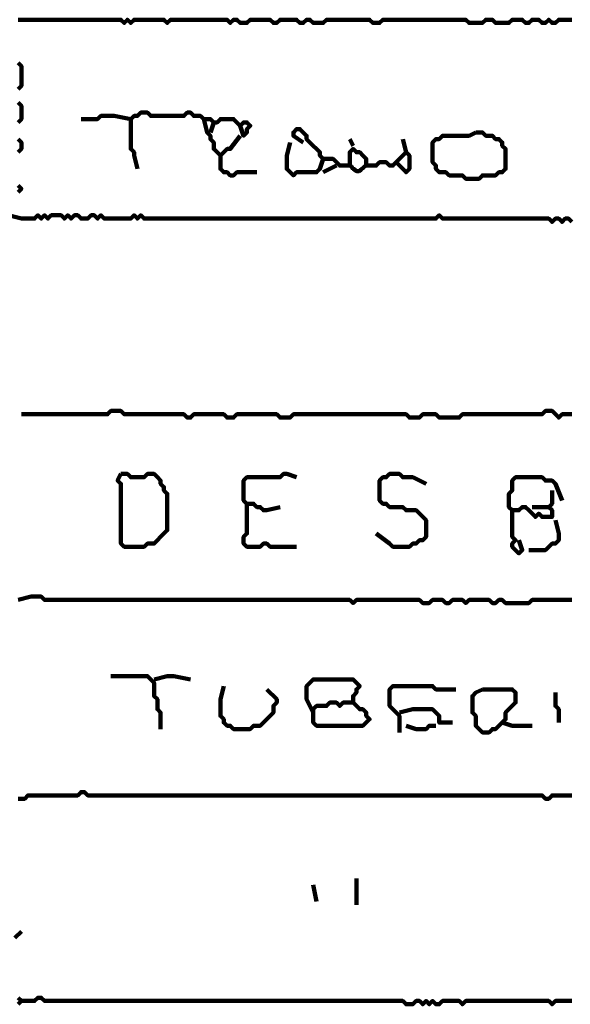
# Model space of a CAD drawing. Header units: metres. Extents: x 1959 to 4131, y 3282 to 4313.
# Tile 225 of 256: x 2405.91 to 2407.45, y 4297.76 to 4300.5. Entities that reach past the tile are written whole.
import ezdxf

# ---------------------------------------------------------------- set-up
doc = ezdxf.new("R2010")
doc.units = ezdxf.units.M
doc.layers.add('P', color=250, linetype='Continuous', lineweight=100)

msp = doc.modelspace()

# ---------------------------------------------------------------- linework, layer by layer
at = {"layer": 'P', "color": 0, "linetype": 'Continuous'}
for points in [[(2405.9091, 4300.4995), (2405.9183, 4300.4995), (2405.9276, 4300.4995), (2405.9368, 4300.4995), (2405.946, 4300.4995), (2405.9553, 4300.4995), (2405.9645, 4300.4995), (2405.9737, 4300.4995), (2405.983, 4300.4995), (2405.9922, 4300.4995), (2406.0014, 4300.4995), (2406.0107, 4300.4995), (2406.0199, 4300.4995), (2406.0291, 4300.4995), (2406.0383, 4300.4995), (2406.0476, 4300.4995), (2406.0568, 4300.4995), (2406.066, 4300.4995), (2406.0753, 4300.4995), (2406.0845, 4300.4995), (2406.0937, 4300.4995), (2406.103, 4300.4995), (2406.1122, 4300.4995), (2406.1214, 4300.4995), (2406.1307, 4300.4995), (2406.1399, 4300.4995), (2406.1491, 4300.4995), (2406.1583, 4300.4995), (2406.1676, 4300.4995), (2406.1768, 4300.4995), (2406.186, 4300.4995), (2406.1953, 4300.4995), (2406.2045, 4300.4903), (2406.2137, 4300.4995), (2406.223, 4300.4903), (2406.2322, 4300.4995), (2406.2414, 4300.4995), (2406.2507, 4300.4995), (2406.2599, 4300.4995), (2406.2691, 4300.4995), (2406.2783, 4300.4995), (2406.2876, 4300.4995), (2406.2968, 4300.4995), (2406.306, 4300.4995), (2406.3153, 4300.4995), (2406.3245, 4300.4903), (2406.3337, 4300.4995), (2406.343, 4300.4995), (2406.3522, 4300.4995), (2406.3614, 4300.4995), (2406.3707, 4300.4995), (2406.3799, 4300.4995), (2406.3891, 4300.4995), (2406.3983, 4300.4995), (2406.4076, 4300.4995), (2406.4168, 4300.4995), (2406.426, 4300.4995), (2406.4353, 4300.4995), (2406.4445, 4300.4995), (2406.4537, 4300.4995), (2406.463, 4300.4995), (2406.4722, 4300.4995), (2406.4814, 4300.4995), (2406.4907, 4300.4995), (2406.4999, 4300.4903), (2406.5091, 4300.4995), (2406.5183, 4300.4995), (2406.5276, 4300.4903), (2406.5368, 4300.4903), (2406.546, 4300.4903), (2406.5553, 4300.4995), (2406.5645, 4300.4995), (2406.5737, 4300.4995), (2406.583, 4300.4995), (2406.5922, 4300.4995), (2406.6014, 4300.4995), (2406.6107, 4300.4995), (2406.6199, 4300.4903), (2406.6291, 4300.4903), (2406.6383, 4300.4995), (2406.6476, 4300.4995), (2406.6568, 4300.4995), (2406.666, 4300.4995), (2406.6753, 4300.4995), (2406.6845, 4300.4995), (2406.6937, 4300.4903), (2406.703, 4300.4903), (2406.7122, 4300.4995), (2406.7214, 4300.4995), (2406.7307, 4300.4903), (2406.7399, 4300.4903), (2406.7491, 4300.4903), (2406.7583, 4300.4903), (2406.7676, 4300.4995), (2406.7768, 4300.4995), (2406.786, 4300.4995), (2406.7953, 4300.4995), (2406.8045, 4300.4995), (2406.8137, 4300.4995), (2406.823, 4300.4995), (2406.8322, 4300.4995), (2406.8414, 4300.4995), (2406.8507, 4300.4995), (2406.8599, 4300.4995), (2406.8691, 4300.4995), (2406.8783, 4300.4995), (2406.8876, 4300.4995), (2406.8968, 4300.4903), (2406.906, 4300.4903), (2406.9153, 4300.4903), (2406.9245, 4300.4995), (2406.9337, 4300.4995), (2406.943, 4300.4995), (2406.9522, 4300.4995), (2406.9614, 4300.4995), (2406.9707, 4300.4995), (2406.9799, 4300.4995), (2406.9891, 4300.4995), (2406.9983, 4300.4995), (2407.0076, 4300.4995), (2407.0168, 4300.4995), (2407.026, 4300.4995), (2407.0353, 4300.4995), (2407.0445, 4300.4995), (2407.0537, 4300.4995), (2407.063, 4300.4995), (2407.0722, 4300.4995), (2407.0814, 4300.4995), (2407.0907, 4300.4995), (2407.0999, 4300.4995), (2407.1091, 4300.4995), (2407.1183, 4300.4995), (2407.1276, 4300.4995), (2407.1368, 4300.4995), (2407.146, 4300.4995), (2407.1553, 4300.4995), (2407.1645, 4300.4903), (2407.1737, 4300.4903), (2407.183, 4300.4903), (2407.1922, 4300.4903), (2407.2014, 4300.4903), (2407.2107, 4300.4995), (2407.2199, 4300.4995), (2407.2291, 4300.4995), (2407.2383, 4300.4903), (2407.2476, 4300.4903), (2407.2568, 4300.4903), (2407.266, 4300.4903), (2407.2753, 4300.4903), (2407.2845, 4300.4995), (2407.2937, 4300.4995), (2407.303, 4300.4995), (2407.3122, 4300.4995), (2407.3214, 4300.4903), (2407.3307, 4300.4903), (2407.3399, 4300.4995), (2407.3491, 4300.4995), (2407.3583, 4300.4995), (2407.3676, 4300.4903), (2407.3768, 4300.4903), (2407.386, 4300.4995), (2407.3953, 4300.4903), (2407.4045, 4300.4903), (2407.4137, 4300.4995), (2407.423, 4300.4995), (2407.4322, 4300.4995), (2407.4414, 4300.4995), (2407.4507, 4300.4995)], [(2405.9091, 4300.3795), (2405.9183, 4300.3703), (2405.9183, 4300.361), (2405.9183, 4300.3518), (2405.9183, 4300.3426), (2405.9183, 4300.3334), (2405.9183, 4300.3241), (2405.9183, 4300.3149), (2405.9091, 4300.3057)], [(2405.9091, 4300.2687), (2405.9183, 4300.2595), (2405.9183, 4300.2503), (2405.9183, 4300.241), (2405.9183, 4300.2318), (2405.9183, 4300.2226), (2405.9091, 4300.2134)], [(2406.2414, 4300.0841), (2406.2322, 4300.121), (2406.2322, 4300.1303), (2406.223, 4300.1395), (2406.223, 4300.1487), (2406.223, 4300.158), (2406.223, 4300.1672), (2406.223, 4300.1764), (2406.223, 4300.1857), (2406.223, 4300.1949), (2406.223, 4300.2041), (2406.223, 4300.2134), (2406.223, 4300.2226), (2406.2322, 4300.2318), (2406.2414, 4300.2318), (2406.2507, 4300.241), (2406.2599, 4300.241), (2406.2691, 4300.241), (2406.2783, 4300.2318), (2406.2876, 4300.2318), (2406.2968, 4300.2318), (2406.306, 4300.2318), (2406.3153, 4300.2318), (2406.3245, 4300.2318), (2406.3337, 4300.2318), (2406.343, 4300.2318), (2406.3522, 4300.2318), (2406.3614, 4300.2318), (2406.3707, 4300.2318), (2406.3799, 4300.241), (2406.3891, 4300.241), (2406.3983, 4300.2318), (2406.4076, 4300.2318), (2406.4168, 4300.2318), (2406.426, 4300.2226), (2406.4353, 4300.2226), (2406.4445, 4300.2226), (2406.4537, 4300.2134), (2406.463, 4300.2134), (2406.4722, 4300.2226), (2406.4814, 4300.2226), (2406.4907, 4300.2226), (2406.4999, 4300.2226), (2406.5091, 4300.2226), (2406.5183, 4300.2134), (2406.5276, 4300.2041), (2406.5368, 4300.2134), (2406.546, 4300.2134), (2406.5553, 4300.2041), (2406.546, 4300.1949), (2406.546, 4300.1857), (2406.5368, 4300.1764), (2406.5276, 4300.2041)], [(2406.0845, 4300.2226), (2406.1214, 4300.2226), (2406.1307, 4300.2226), (2406.1399, 4300.2318), (2406.1491, 4300.2318), (2406.1583, 4300.2318), (2406.1676, 4300.2318), (2406.1768, 4300.2318), (2406.223, 4300.2226)], [(2406.426, 4300.2226), (2406.4353, 4300.1857), (2406.4445, 4300.1764), (2406.4445, 4300.1672), (2406.4537, 4300.158), (2406.4537, 4300.1487), (2406.4537, 4300.1395), (2406.463, 4300.1303), (2406.4722, 4300.121), (2406.4814, 4300.1303), (2406.4907, 4300.1395), (2406.4999, 4300.1395), (2406.5276, 4300.1764)], [(2406.4537, 4300.2134), (2406.4445, 4300.1857)], [(2406.703, 4300.158), (2406.6753, 4300.1764), (2406.6753, 4300.1857), (2406.6845, 4300.1949), (2406.6937, 4300.1949), (2406.703, 4300.1857), (2406.7122, 4300.1764), (2406.7122, 4300.1672), (2406.7214, 4300.158), (2406.7307, 4300.1487), (2406.7399, 4300.1395), (2406.7491, 4300.1303), (2406.7491, 4300.121), (2406.7583, 4300.1118), (2406.7676, 4300.1118), (2406.7768, 4300.1118), (2406.786, 4300.1118), (2406.7953, 4300.1026), (2406.8045, 4300.0934), (2406.8137, 4300.0934), (2406.823, 4300.0934), (2406.8322, 4300.0934), (2406.8322, 4300.1026), (2406.8322, 4300.1118), (2406.8322, 4300.121), (2406.8322, 4300.1303), (2406.8414, 4300.1395), (2406.8507, 4300.1303), (2406.8599, 4300.1303), (2406.8691, 4300.121), (2406.8783, 4300.1118), (2406.8783, 4300.1026), (2406.8783, 4300.0934), (2406.8876, 4300.0934), (2406.8968, 4300.0934), (2406.906, 4300.0934), (2406.9153, 4300.1026), (2406.9245, 4300.1026), (2406.9337, 4300.1026), (2406.943, 4300.0934), (2406.9522, 4300.0934), (2406.9614, 4300.1026), (2406.9707, 4300.1118), (2406.9799, 4300.121), (2406.9891, 4300.1303), (2406.9983, 4300.121), (2406.9983, 4300.1118), (2406.9983, 4300.1026), (2406.9983, 4300.0934), (2406.9983, 4300.0841), (2406.9891, 4300.0749), (2406.9799, 4300.0841), (2406.9614, 4300.1026)], [(2407.183, 4300.1857), (2407.1922, 4300.1857), (2407.2014, 4300.1857), (2407.2107, 4300.1764), (2407.2199, 4300.1764), (2407.2291, 4300.1764), (2407.2383, 4300.1672), (2407.2476, 4300.1672), (2407.2568, 4300.158), (2407.2568, 4300.1487), (2407.266, 4300.1395), (2407.266, 4300.1303), (2407.266, 4300.121), (2407.266, 4300.1118), (2407.266, 4300.1026), (2407.266, 4300.0934), (2407.266, 4300.0841), (2407.2568, 4300.0749), (2407.2476, 4300.0749), (2407.2383, 4300.0657), (2407.2291, 4300.0657), (2407.2199, 4300.0657), (2407.2107, 4300.0657), (2407.2014, 4300.0657), (2407.1922, 4300.0564), (2407.183, 4300.0564), (2407.1737, 4300.0564), (2407.1645, 4300.0564), (2407.1553, 4300.0564), (2407.146, 4300.0657), (2407.1368, 4300.0657), (2407.1276, 4300.0657), (2407.1183, 4300.0657), (2407.1091, 4300.0657), (2407.0999, 4300.0749), (2407.0907, 4300.0749), (2407.0814, 4300.0749), (2407.0722, 4300.0841), (2407.0722, 4300.0934), (2407.063, 4300.1026), (2407.063, 4300.1118), (2407.063, 4300.121), (2407.063, 4300.1303), (2407.063, 4300.1395), (2407.063, 4300.1487), (2407.063, 4300.158), (2407.0722, 4300.1672), (2407.0814, 4300.1672), (2407.0907, 4300.1764), (2407.0999, 4300.1764), (2407.1091, 4300.1764), (2407.1183, 4300.1764), (2407.1276, 4300.1764), (2407.1368, 4300.1764), (2407.146, 4300.1764), (2407.1553, 4300.1764), (2407.1645, 4300.1764), (2407.183, 4300.1857)], [(2405.9091, 4300.1672), (2405.9183, 4300.158), (2405.9183, 4300.1487), (2405.9183, 4300.1395), (2405.9091, 4300.1303)], [(2406.666, 4300.158), (2406.6568, 4300.121), (2406.6568, 4300.1118), (2406.6568, 4300.1026), (2406.6568, 4300.0934), (2406.6568, 4300.0841), (2406.666, 4300.0749), (2406.6753, 4300.0657), (2406.6845, 4300.0749), (2406.6937, 4300.0749), (2406.703, 4300.0749), (2406.7122, 4300.0749), (2406.7214, 4300.0749), (2406.7307, 4300.0749), (2406.7399, 4300.0749), (2406.7491, 4300.0841), (2406.7583, 4300.1118)], [(2406.8322, 4300.1672), (2406.8414, 4300.1487)], [(2406.9799, 4300.1672), (2406.9891, 4300.1303)], [(2406.4722, 4300.121), (2406.4722, 4300.0841), (2406.4814, 4300.0749), (2406.4907, 4300.0749), (2406.4999, 4300.0657), (2406.5091, 4300.0657), (2406.5183, 4300.0749), (2406.5276, 4300.0749), (2406.5737, 4300.0749)], [(2406.7953, 4300.0934), (2406.7583, 4300.0749)], [(2406.8322, 4300.0934), (2406.8368, 4300.0903), (2406.8399, 4300.0857), (2406.843, 4300.0841), (2406.846, 4300.081), (2406.8507, 4300.078), (2406.8553, 4300.078), (2406.8583, 4300.078), (2406.863, 4300.081), (2406.866, 4300.0841), (2406.8691, 4300.0857), (2406.8737, 4300.0903), (2406.8783, 4300.0934)], [(2405.9091, 4300.038), (2405.9183, 4300.0287), (2405.9091, 4300.0195)], [(2405.8814, 4299.9549), (2405.9183, 4299.9457)], [(2405.9183, 4299.9457), (2405.9553, 4299.9457), (2405.9645, 4299.9549), (2405.9737, 4299.9457), (2405.983, 4299.9549), (2405.9922, 4299.9457), (2406.0014, 4299.9549), (2406.0107, 4299.9549), (2406.0199, 4299.9549), (2406.0291, 4299.9549), (2406.0383, 4299.9457), (2406.0476, 4299.9549), (2406.0568, 4299.9457), (2406.066, 4299.9549), (2406.0753, 4299.9549), (2406.0845, 4299.9457), (2406.0937, 4299.9457), (2406.103, 4299.9457), (2406.1122, 4299.9549), (2406.1214, 4299.9549), (2406.1307, 4299.9457), (2406.1399, 4299.9549), (2406.1491, 4299.9457), (2406.1583, 4299.9457), (2406.1676, 4299.9457), (2406.1768, 4299.9457), (2406.186, 4299.9457), (2406.1953, 4299.9457), (2406.2045, 4299.9457), (2406.2137, 4299.9457), (2406.223, 4299.9457), (2406.2322, 4299.9549), (2406.2414, 4299.9457), (2406.2507, 4299.9549), (2406.2599, 4299.9457), (2406.2691, 4299.9457), (2406.2783, 4299.9457), (2406.2876, 4299.9457), (2406.2968, 4299.9457), (2406.306, 4299.9457), (2406.3153, 4299.9457), (2406.3245, 4299.9457), (2406.3337, 4299.9457), (2406.343, 4299.9457), (2406.3522, 4299.9457), (2406.3614, 4299.9457), (2406.3707, 4299.9457), (2406.3799, 4299.9457), (2406.3891, 4299.9457), (2406.3983, 4299.9457), (2406.4076, 4299.9457), (2406.4168, 4299.9457), (2406.426, 4299.9457), (2406.4353, 4299.9457), (2406.4445, 4299.9457), (2406.4537, 4299.9457), (2406.463, 4299.9457), (2406.4722, 4299.9457), (2406.4814, 4299.9457), (2406.4907, 4299.9457), (2406.4999, 4299.9457), (2406.5091, 4299.9457), (2406.5183, 4299.9457), (2406.5276, 4299.9457), (2406.5368, 4299.9457), (2406.546, 4299.9457), (2406.5553, 4299.9457), (2406.5645, 4299.9457), (2406.5737, 4299.9457), (2406.583, 4299.9457), (2406.5922, 4299.9457), (2406.6014, 4299.9457), (2406.6107, 4299.9457), (2406.6199, 4299.9457), (2406.6291, 4299.9457), (2406.6383, 4299.9457), (2406.6476, 4299.9457), (2406.6568, 4299.9457), (2406.666, 4299.9457), (2406.6753, 4299.9457), (2406.6845, 4299.9457), (2406.6937, 4299.9457), (2406.703, 4299.9457), (2406.7122, 4299.9457), (2406.7214, 4299.9457), (2406.7307, 4299.9457), (2406.7399, 4299.9457), (2406.7491, 4299.9457), (2406.7583, 4299.9457), (2406.7676, 4299.9457), (2406.7768, 4299.9457), (2406.786, 4299.9457), (2406.7953, 4299.9457), (2406.8045, 4299.9457), (2406.8137, 4299.9457), (2406.823, 4299.9457), (2406.8322, 4299.9457), (2406.8414, 4299.9457), (2406.8507, 4299.9457), (2406.8599, 4299.9457), (2406.8691, 4299.9457), (2406.8783, 4299.9457), (2406.8876, 4299.9457), (2406.8968, 4299.9457), (2406.906, 4299.9457), (2406.9153, 4299.9457), (2406.9245, 4299.9457), (2406.9337, 4299.9457), (2406.943, 4299.9457), (2406.9522, 4299.9457), (2406.9614, 4299.9457), (2406.9707, 4299.9457), (2406.9799, 4299.9457), (2406.9891, 4299.9457), (2406.9983, 4299.9457), (2407.0076, 4299.9457), (2407.0168, 4299.9457), (2407.026, 4299.9457), (2407.0353, 4299.9457), (2407.0445, 4299.9457), (2407.0537, 4299.9457), (2407.063, 4299.9457), (2407.0722, 4299.9457), (2407.0814, 4299.9549), (2407.0907, 4299.9457), (2407.0999, 4299.9457), (2407.1091, 4299.9457), (2407.1183, 4299.9457), (2407.1276, 4299.9457), (2407.1368, 4299.9457), (2407.146, 4299.9457), (2407.1553, 4299.9457), (2407.1645, 4299.9457), (2407.1737, 4299.9457), (2407.183, 4299.9457), (2407.1922, 4299.9457), (2407.2014, 4299.9457), (2407.2107, 4299.9457), (2407.2199, 4299.9457), (2407.2291, 4299.9457), (2407.2383, 4299.9457), (2407.2476, 4299.9457), (2407.2568, 4299.9457), (2407.266, 4299.9457), (2407.2753, 4299.9457), (2407.2845, 4299.9457), (2407.2937, 4299.9457), (2407.303, 4299.9457), (2407.3122, 4299.9457), (2407.3214, 4299.9457), (2407.3307, 4299.9457), (2407.3399, 4299.9457), (2407.3491, 4299.9457), (2407.3583, 4299.9457), (2407.3676, 4299.9457), (2407.3768, 4299.9457), (2407.386, 4299.9457), (2407.3953, 4299.9364), (2407.4045, 4299.9457), (2407.4137, 4299.9457), (2407.423, 4299.9364), (2407.4322, 4299.9457), (2407.4414, 4299.9457), (2407.4507, 4299.9364)], [(2405.9183, 4299.401), (2405.9553, 4299.401), (2405.9645, 4299.401), (2405.9737, 4299.401), (2405.983, 4299.401), (2405.9922, 4299.401), (2406.0014, 4299.401), (2406.0107, 4299.401), (2406.0199, 4299.401), (2406.0291, 4299.401), (2406.0383, 4299.401), (2406.0476, 4299.401), (2406.0568, 4299.401), (2406.066, 4299.401), (2406.0753, 4299.401), (2406.0845, 4299.401), (2406.0937, 4299.401), (2406.103, 4299.401), (2406.1122, 4299.401), (2406.1214, 4299.401), (2406.1307, 4299.401), (2406.1399, 4299.401), (2406.1491, 4299.401), (2406.1583, 4299.401), (2406.1676, 4299.4103), (2406.1768, 4299.4103), (2406.186, 4299.4103), (2406.1953, 4299.4103), (2406.2045, 4299.401), (2406.2137, 4299.401), (2406.223, 4299.401), (2406.2322, 4299.401), (2406.2414, 4299.401), (2406.2507, 4299.401), (2406.2599, 4299.401), (2406.2691, 4299.401), (2406.2783, 4299.401), (2406.2876, 4299.401), (2406.2968, 4299.401), (2406.306, 4299.401), (2406.3153, 4299.401), (2406.3245, 4299.401), (2406.3337, 4299.401), (2406.343, 4299.401), (2406.3522, 4299.401), (2406.3614, 4299.401), (2406.3707, 4299.401), (2406.3799, 4299.3918), (2406.3891, 4299.3918), (2406.3983, 4299.401), (2406.4076, 4299.401), (2406.4168, 4299.401), (2406.426, 4299.401), (2406.4353, 4299.401), (2406.4445, 4299.401), (2406.4537, 4299.401), (2406.463, 4299.401), (2406.4722, 4299.401), (2406.4814, 4299.401), (2406.4907, 4299.3918), (2406.4999, 4299.3918), (2406.5091, 4299.3918), (2406.5183, 4299.401), (2406.5276, 4299.401), (2406.5368, 4299.401), (2406.546, 4299.401), (2406.5553, 4299.401), (2406.5645, 4299.401), (2406.5737, 4299.401), (2406.583, 4299.401), (2406.5922, 4299.401), (2406.6014, 4299.401), (2406.6107, 4299.401), (2406.6199, 4299.401), (2406.6291, 4299.401), (2406.6383, 4299.3918), (2406.6476, 4299.3918), (2406.6568, 4299.3918), (2406.666, 4299.3918), (2406.6753, 4299.401), (2406.6845, 4299.401), (2406.6937, 4299.401), (2406.703, 4299.401), (2406.7122, 4299.401), (2406.7214, 4299.401), (2406.7307, 4299.401), (2406.7399, 4299.401), (2406.7491, 4299.401), (2406.7583, 4299.401), (2406.7676, 4299.401), (2406.7768, 4299.401), (2406.786, 4299.401), (2406.7953, 4299.401), (2406.8045, 4299.401), (2406.8137, 4299.401), (2406.823, 4299.401), (2406.8322, 4299.401), (2406.8414, 4299.401), (2406.8507, 4299.401), (2406.8599, 4299.401), (2406.8691, 4299.401), (2406.8783, 4299.401), (2406.8876, 4299.401), (2406.8968, 4299.401), (2406.906, 4299.401), (2406.9153, 4299.401), (2406.9245, 4299.401), (2406.9337, 4299.401), (2406.943, 4299.401), (2406.9522, 4299.401), (2406.9614, 4299.401), (2406.9707, 4299.401), (2406.9799, 4299.401), (2406.9891, 4299.401), (2406.9983, 4299.3918), (2407.0076, 4299.3918), (2407.0168, 4299.3918), (2407.026, 4299.3918), (2407.0353, 4299.401), (2407.0445, 4299.401), (2407.0537, 4299.401), (2407.063, 4299.401), (2407.0722, 4299.401), (2407.0814, 4299.3918), (2407.0907, 4299.3918), (2407.0999, 4299.3918), (2407.1091, 4299.3918), (2407.1183, 4299.3918), (2407.1276, 4299.3918), (2407.1368, 4299.3918), (2407.146, 4299.401), (2407.1553, 4299.401), (2407.1645, 4299.401), (2407.1737, 4299.401), (2407.183, 4299.401), (2407.1922, 4299.401), (2407.2014, 4299.401), (2407.2107, 4299.401), (2407.2199, 4299.401), (2407.2291, 4299.401), (2407.2383, 4299.401), (2407.2476, 4299.401), (2407.2568, 4299.401), (2407.266, 4299.401), (2407.2753, 4299.401), (2407.2845, 4299.401), (2407.2937, 4299.401), (2407.303, 4299.401), (2407.3122, 4299.401), (2407.3214, 4299.401), (2407.3307, 4299.401), (2407.3399, 4299.401), (2407.3491, 4299.401), (2407.3583, 4299.401), (2407.3676, 4299.401), (2407.3768, 4299.4103), (2407.386, 4299.4103), (2407.3953, 4299.4103), (2407.4045, 4299.401), (2407.4137, 4299.3918), (2407.423, 4299.401), (2407.4322, 4299.401), (2407.4414, 4299.401), (2407.4507, 4299.401)], [(2406.1953, 4299.2349), (2406.2045, 4299.2349), (2406.2137, 4299.2349), (2406.223, 4299.2257), (2406.2322, 4299.2257), (2406.2414, 4299.2257), (2406.2507, 4299.2257), (2406.2599, 4299.2257), (2406.2691, 4299.2349), (2406.2783, 4299.2349), (2406.2876, 4299.2349), (2406.2968, 4299.2257), (2406.306, 4299.2164), (2406.306, 4299.2072), (2406.3153, 4299.198), (2406.3153, 4299.1887), (2406.3245, 4299.1795), (2406.3245, 4299.1703), (2406.3245, 4299.161), (2406.3245, 4299.1518), (2406.3245, 4299.1426), (2406.3245, 4299.1334), (2406.3245, 4299.1241), (2406.3245, 4299.1149), (2406.3245, 4299.1057), (2406.3245, 4299.0964), (2406.3245, 4299.0872), (2406.3245, 4299.078), (2406.3153, 4299.0687), (2406.306, 4299.0595), (2406.2968, 4299.0503), (2406.2876, 4299.041), (2406.2783, 4299.041), (2406.2691, 4299.041), (2406.2599, 4299.0318), (2406.2507, 4299.0318), (2406.2414, 4299.0318), (2406.2322, 4299.0318), (2406.223, 4299.0318), (2406.2137, 4299.0318), (2406.2045, 4299.0318), (2406.1953, 4299.041), (2406.1953, 4299.0503), (2406.1953, 4299.0595), (2406.1953, 4299.0687), (2406.1953, 4299.078), (2406.1953, 4299.0872), (2406.1953, 4299.0964), (2406.1953, 4299.1057), (2406.1953, 4299.1149), (2406.1953, 4299.1241), (2406.1953, 4299.1334), (2406.1953, 4299.1426), (2406.1953, 4299.1518), (2406.1953, 4299.161), (2406.1953, 4299.1703), (2406.1953, 4299.1795), (2406.1953, 4299.1887), (2406.1953, 4299.198), (2406.1953, 4299.2072), (2406.186, 4299.2164), (2406.1953, 4299.2349)], [(2406.6383, 4299.1426), (2406.6014, 4299.1334), (2406.5922, 4299.1334), (2406.583, 4299.1426), (2406.5737, 4299.1426), (2406.5645, 4299.1518), (2406.5553, 4299.1518), (2406.546, 4299.1518), (2406.5368, 4299.161), (2406.5368, 4299.1703), (2406.5368, 4299.1795), (2406.5368, 4299.1887), (2406.5368, 4299.198), (2406.5368, 4299.2072), (2406.5368, 4299.2164), (2406.546, 4299.2257), (2406.5553, 4299.2257), (2406.5645, 4299.2257), (2406.5737, 4299.2257), (2406.583, 4299.2257), (2406.5922, 4299.2257), (2406.6014, 4299.2257), (2406.6107, 4299.2257), (2406.6199, 4299.2257), (2406.6291, 4299.2257), (2406.6383, 4299.2257), (2406.6476, 4299.2349), (2406.6568, 4299.2349), (2406.6845, 4299.2257)], [(2406.906, 4299.0687), (2406.943, 4299.041), (2406.9522, 4299.0318), (2406.9614, 4299.0318), (2406.9707, 4299.0318), (2406.9799, 4299.0318), (2406.9891, 4299.0318), (2406.9983, 4299.0318), (2407.0076, 4299.041), (2407.0168, 4299.041), (2407.026, 4299.0503), (2407.0353, 4299.0503), (2407.0445, 4299.0595), (2407.0445, 4299.0687), (2407.0445, 4299.078), (2407.0445, 4299.0872), (2407.0445, 4299.0964), (2407.0445, 4299.1057), (2407.0353, 4299.1149), (2407.026, 4299.1241), (2407.0168, 4299.1334), (2407.0076, 4299.1334), (2406.9983, 4299.1334), (2406.9891, 4299.1334), (2406.9799, 4299.1426), (2406.9707, 4299.1426), (2406.9614, 4299.1426), (2406.9522, 4299.1426), (2406.943, 4299.1426), (2406.9337, 4299.1518), (2406.9245, 4299.1518), (2406.9153, 4299.161), (2406.9153, 4299.1703), (2406.9153, 4299.1795), (2406.9153, 4299.1887), (2406.9153, 4299.198), (2406.9153, 4299.2072), (2406.9153, 4299.2164), (2406.9245, 4299.2257), (2406.9337, 4299.2257), (2406.943, 4299.2349), (2406.9522, 4299.2349), (2406.9614, 4299.2349), (2406.9707, 4299.2349), (2406.9799, 4299.2257), (2406.9891, 4299.2257), (2406.9983, 4299.2257), (2407.0076, 4299.2257), (2407.0445, 4299.2072)], [(2407.3953, 4299.1887), (2407.3953, 4299.1518), (2407.386, 4299.1426), (2407.3953, 4299.1334), (2407.3953, 4299.1241), (2407.3953, 4299.1149), (2407.386, 4299.1149), (2407.3768, 4299.1149), (2407.3676, 4299.1149), (2407.3583, 4299.1241), (2407.3491, 4299.1149), (2407.3399, 4299.1241), (2407.3307, 4299.1334), (2407.3214, 4299.1426), (2407.3122, 4299.1426), (2407.303, 4299.1334), (2407.2937, 4299.1334), (2407.2845, 4299.1334), (2407.2753, 4299.1426), (2407.2753, 4299.1518), (2407.2753, 4299.161), (2407.2753, 4299.1703), (2407.2753, 4299.1795), (2407.2845, 4299.1887), (2407.2845, 4299.198), (2407.2845, 4299.2072), (2407.2845, 4299.2164), (2407.2937, 4299.2257), (2407.303, 4299.2257), (2407.3122, 4299.2257), (2407.3214, 4299.2257), (2407.3307, 4299.2257), (2407.3399, 4299.2257), (2407.3491, 4299.2257), (2407.3583, 4299.2257), (2407.3676, 4299.2257), (2407.3768, 4299.2164), (2407.386, 4299.2164), (2407.3953, 4299.2164), (2407.4045, 4299.2072), (2407.423, 4299.161)], [(2406.546, 4299.1518), (2406.546, 4299.1149), (2406.546, 4299.1057), (2406.546, 4299.0964), (2406.546, 4299.0872), (2406.546, 4299.078), (2406.546, 4299.0687), (2406.5368, 4299.0595), (2406.5368, 4299.0503), (2406.5368, 4299.041), (2406.546, 4299.0318), (2406.5553, 4299.0318), (2406.5645, 4299.0318), (2406.5737, 4299.0318), (2406.583, 4299.0318), (2406.5922, 4299.041), (2406.6014, 4299.041), (2406.6107, 4299.0318), (2406.6199, 4299.0318), (2406.6291, 4299.0318), (2406.6383, 4299.0318), (2406.6476, 4299.0318), (2406.6568, 4299.0318), (2406.666, 4299.0318), (2406.6845, 4299.0318)], [(2407.2845, 4299.1334), (2407.2845, 4299.0964), (2407.2845, 4299.0872), (2407.2845, 4299.078), (2407.2845, 4299.0687), (2407.2845, 4299.0595), (2407.2937, 4299.0503), (2407.2845, 4299.041), (2407.2845, 4299.0318), (2407.2937, 4299.0226), (2407.303, 4299.0134), (2407.3122, 4299.0226), (2407.303, 4299.0503)], [(2407.3399, 4299.1426), (2407.386, 4299.1426)], [(2407.4045, 4299.1057), (2407.4137, 4299.0687), (2407.4137, 4299.0595), (2407.4137, 4299.0503), (2407.4045, 4299.041), (2407.3953, 4299.041), (2407.386, 4299.0318), (2407.3768, 4299.0226), (2407.3307, 4299.0226)], [(2405.9091, 4298.8841), (2405.946, 4298.8934), (2405.9553, 4298.8934), (2405.9645, 4298.8934), (2405.9737, 4298.8934), (2405.983, 4298.8841), (2405.9922, 4298.8841), (2406.0014, 4298.8841), (2406.0107, 4298.8841), (2406.0199, 4298.8841), (2406.0291, 4298.8841), (2406.0383, 4298.8841), (2406.0476, 4298.8841), (2406.0568, 4298.8841), (2406.066, 4298.8841), (2406.0753, 4298.8841), (2406.0845, 4298.8841), (2406.0937, 4298.8841), (2406.103, 4298.8841), (2406.1122, 4298.8841), (2406.1214, 4298.8841), (2406.1307, 4298.8841), (2406.1399, 4298.8841), (2406.1491, 4298.8841), (2406.1583, 4298.8841), (2406.1676, 4298.8841), (2406.1768, 4298.8841), (2406.186, 4298.8841), (2406.1953, 4298.8841), (2406.2045, 4298.8841), (2406.2137, 4298.8841), (2406.223, 4298.8841), (2406.2322, 4298.8841), (2406.2414, 4298.8841), (2406.2507, 4298.8841), (2406.2599, 4298.8841), (2406.2691, 4298.8841), (2406.2783, 4298.8841), (2406.2876, 4298.8841), (2406.2968, 4298.8841), (2406.306, 4298.8841), (2406.3153, 4298.8841), (2406.3245, 4298.8841), (2406.3337, 4298.8841), (2406.343, 4298.8841), (2406.3522, 4298.8841), (2406.3614, 4298.8841), (2406.3707, 4298.8841), (2406.3799, 4298.8841), (2406.3891, 4298.8841), (2406.3983, 4298.8841), (2406.4076, 4298.8841), (2406.4168, 4298.8841), (2406.426, 4298.8841), (2406.4353, 4298.8841), (2406.4445, 4298.8841), (2406.4537, 4298.8841), (2406.463, 4298.8841), (2406.4722, 4298.8841), (2406.4814, 4298.8841), (2406.4907, 4298.8841), (2406.4999, 4298.8841), (2406.5091, 4298.8841), (2406.5183, 4298.8841), (2406.5276, 4298.8841), (2406.5368, 4298.8841), (2406.546, 4298.8841), (2406.5553, 4298.8841), (2406.5645, 4298.8841), (2406.5737, 4298.8841), (2406.583, 4298.8841), (2406.5922, 4298.8841), (2406.6014, 4298.8841), (2406.6107, 4298.8841), (2406.6199, 4298.8841), (2406.6291, 4298.8841), (2406.6383, 4298.8841), (2406.6476, 4298.8841), (2406.6568, 4298.8841), (2406.666, 4298.8841), (2406.6753, 4298.8841), (2406.6845, 4298.8841), (2406.6937, 4298.8841), (2406.703, 4298.8841), (2406.7122, 4298.8841), (2406.7214, 4298.8841), (2406.7307, 4298.8841), (2406.7399, 4298.8841), (2406.7491, 4298.8841), (2406.7583, 4298.8841), (2406.7676, 4298.8841), (2406.7768, 4298.8841), (2406.786, 4298.8841), (2406.7953, 4298.8841), (2406.8045, 4298.8841), (2406.8137, 4298.8841), (2406.823, 4298.8841), (2406.8322, 4298.8841), (2406.8414, 4298.8749), (2406.8507, 4298.8841), (2406.8599, 4298.8841), (2406.8691, 4298.8841), (2406.8783, 4298.8841), (2406.8876, 4298.8841), (2406.8968, 4298.8841), (2406.906, 4298.8841), (2406.9153, 4298.8841), (2406.9245, 4298.8841), (2406.9337, 4298.8841), (2406.943, 4298.8841), (2406.9522, 4298.8841), (2406.9614, 4298.8841), (2406.9707, 4298.8841), (2406.9799, 4298.8841), (2406.9891, 4298.8841), (2406.9983, 4298.8841), (2407.0076, 4298.8841), (2407.0168, 4298.8841), (2407.026, 4298.8841), (2407.0353, 4298.8749), (2407.0445, 4298.8749), (2407.0537, 4298.8749), (2407.063, 4298.8841), (2407.0722, 4298.8841), (2407.0814, 4298.8841), (2407.0907, 4298.8841), (2407.0999, 4298.8749), (2407.1091, 4298.8749), (2407.1183, 4298.8841), (2407.1276, 4298.8841), (2407.1368, 4298.8841), (2407.146, 4298.8841), (2407.1553, 4298.8749), (2407.1645, 4298.8841), (2407.1737, 4298.8841), (2407.183, 4298.8841), (2407.1922, 4298.8841), (2407.2014, 4298.8841), (2407.2107, 4298.8841), (2407.2199, 4298.8841), (2407.2291, 4298.8749), (2407.2383, 4298.8749), (2407.2476, 4298.8841), (2407.2568, 4298.8841), (2407.266, 4298.8749), (2407.2753, 4298.8749), (2407.2845, 4298.8749), (2407.2937, 4298.8749), (2407.303, 4298.8749), (2407.3122, 4298.8749), (2407.3214, 4298.8749), (2407.3307, 4298.8749), (2407.3399, 4298.8841), (2407.3491, 4298.8841), (2407.3583, 4298.8841), (2407.3676, 4298.8841), (2407.3768, 4298.8841), (2407.386, 4298.8841), (2407.3953, 4298.8841), (2407.4045, 4298.8841), (2407.4137, 4298.8841), (2407.423, 4298.8841), (2407.4322, 4298.8841), (2407.4414, 4298.8841), (2407.4507, 4298.8841)], [(2406.1676, 4298.6718), (2406.2045, 4298.6718), (2406.2137, 4298.6718), (2406.223, 4298.6718), (2406.2322, 4298.6718), (2406.2414, 4298.6718), (2406.2507, 4298.6718), (2406.2599, 4298.6718), (2406.2691, 4298.6718), (2406.2783, 4298.6626), (2406.2876, 4298.6534), (2406.2876, 4298.6441), (2406.2876, 4298.6349), (2406.2876, 4298.6257), (2406.2876, 4298.6164), (2406.2968, 4298.6072), (2406.2968, 4298.598), (2406.2968, 4298.5887), (2406.2968, 4298.5795), (2406.306, 4298.5703), (2406.306, 4298.5241)], [(2406.2876, 4298.6626), (2406.3245, 4298.6718), (2406.3337, 4298.6718), (2406.343, 4298.6718), (2406.3891, 4298.6626)], [(2406.7307, 4298.5703), (2406.7122, 4298.6072), (2406.7122, 4298.6164), (2406.7122, 4298.6257), (2406.7122, 4298.6349), (2406.7122, 4298.6441), (2406.7214, 4298.6534), (2406.7307, 4298.6626), (2406.7399, 4298.6626), (2406.7491, 4298.6626), (2406.7583, 4298.6626), (2406.7676, 4298.6626), (2406.7768, 4298.6626), (2406.786, 4298.6626), (2406.7953, 4298.6626), (2406.8045, 4298.6626), (2406.8137, 4298.6626), (2406.823, 4298.6626), (2406.8322, 4298.6626), (2406.8414, 4298.6626), (2406.8507, 4298.6534), (2406.8599, 4298.6441), (2406.8507, 4298.6349), (2406.8507, 4298.6257), (2406.8414, 4298.6164), (2406.8414, 4298.6072), (2406.8414, 4298.598), (2406.8322, 4298.598), (2406.823, 4298.598), (2406.8137, 4298.598), (2406.8045, 4298.5887), (2406.7953, 4298.598), (2406.786, 4298.598), (2406.7768, 4298.598), (2406.7676, 4298.5887), (2406.7583, 4298.5887), (2406.7491, 4298.5887), (2406.7399, 4298.5887), (2406.7307, 4298.5795), (2406.7307, 4298.5703), (2406.7307, 4298.561), (2406.7307, 4298.5518), (2406.7307, 4298.5426), (2406.7399, 4298.5334), (2406.7491, 4298.5334), (2406.7583, 4298.5334), (2406.7676, 4298.5334), (2406.7768, 4298.5334), (2406.786, 4298.5334), (2406.7953, 4298.5334), (2406.8045, 4298.5334), (2406.8137, 4298.5334), (2406.823, 4298.5334), (2406.8322, 4298.5334), (2406.8414, 4298.5334), (2406.8507, 4298.5334), (2406.8599, 4298.5334), (2406.8691, 4298.5334), (2406.8783, 4298.5426), (2406.8876, 4298.5518), (2406.8783, 4298.561), (2406.8783, 4298.5703), (2406.8691, 4298.5795), (2406.8599, 4298.5795), (2406.8414, 4298.598)], [(2406.4814, 4298.6441), (2406.4722, 4298.6072), (2406.4722, 4298.598), (2406.4722, 4298.5887), (2406.4722, 4298.5795), (2406.4722, 4298.5703), (2406.4722, 4298.561), (2406.4814, 4298.5518), (2406.4814, 4298.5426), (2406.4907, 4298.5334), (2406.4999, 4298.5334), (2406.5091, 4298.5241), (2406.5183, 4298.5241), (2406.5276, 4298.5241), (2406.5368, 4298.5241), (2406.546, 4298.5241), (2406.5553, 4298.5241), (2406.5645, 4298.5334), (2406.5737, 4298.5334), (2406.583, 4298.5334), (2406.5922, 4298.5426), (2406.6014, 4298.5518), (2406.6107, 4298.561), (2406.6199, 4298.5703), (2406.6199, 4298.5795), (2406.6199, 4298.5887), (2406.6291, 4298.598), (2406.6291, 4298.6072), (2406.6014, 4298.6349)], [(2406.9707, 4298.5149), (2406.9707, 4298.5518), (2406.9707, 4298.561), (2406.9614, 4298.5703), (2406.9522, 4298.5795), (2406.943, 4298.5887), (2406.943, 4298.598), (2406.943, 4298.6072), (2406.943, 4298.6164), (2406.943, 4298.6257), (2406.943, 4298.6349), (2406.9522, 4298.6441), (2406.9614, 4298.6441), (2406.9707, 4298.6441), (2406.9799, 4298.6441), (2406.9891, 4298.6441), (2406.9983, 4298.6441), (2407.0076, 4298.6441), (2407.0168, 4298.6441), (2407.026, 4298.6441), (2407.0353, 4298.6441), (2407.0445, 4298.6441), (2407.0537, 4298.6441), (2407.063, 4298.6441), (2407.0722, 4298.6349), (2407.0814, 4298.6349), (2407.0907, 4298.6349), (2407.0999, 4298.6349), (2407.1276, 4298.6349)], [(2407.2014, 4298.6349), (2407.2107, 4298.6349), (2407.2199, 4298.6349), (2407.2291, 4298.6349), (2407.2383, 4298.6349), (2407.2476, 4298.6349), (2407.2568, 4298.6349), (2407.266, 4298.6349), (2407.2753, 4298.6349), (2407.2845, 4298.6349), (2407.2937, 4298.6257), (2407.2937, 4298.6164), (2407.2937, 4298.6072), (2407.2937, 4298.598), (2407.2845, 4298.5887), (2407.2753, 4298.5795), (2407.266, 4298.5703), (2407.266, 4298.561), (2407.266, 4298.5518), (2407.2568, 4298.5426), (2407.2476, 4298.5334), (2407.2383, 4298.5241), (2407.2291, 4298.5241), (2407.2199, 4298.5149), (2407.2107, 4298.5149), (2407.2014, 4298.5149), (2407.1922, 4298.5241), (2407.183, 4298.5334), (2407.183, 4298.5426), (2407.183, 4298.5518), (2407.183, 4298.561), (2407.1737, 4298.5703), (2407.1737, 4298.5795), (2407.1737, 4298.5887), (2407.1737, 4298.598), (2407.1737, 4298.6072), (2407.1737, 4298.6164), (2407.183, 4298.6257), (2407.2014, 4298.6349)], [(2407.4045, 4298.6257), (2407.4045, 4298.598), (2407.4045, 4298.5887), (2407.4137, 4298.5795), (2407.4137, 4298.5703), (2407.4137, 4298.561), (2407.4137, 4298.5426)], [(2406.9707, 4298.5703), (2407.0076, 4298.5795), (2407.0168, 4298.5795), (2407.026, 4298.5795), (2407.0353, 4298.5795), (2407.0445, 4298.5795), (2407.0537, 4298.5795), (2407.063, 4298.5795), (2407.0722, 4298.5703), (2407.0814, 4298.561), (2407.0814, 4298.5518), (2407.0814, 4298.5426), (2407.1183, 4298.5426)], [(2407.2568, 4298.5426), (2407.2845, 4298.5334), (2407.2937, 4298.5334), (2407.303, 4298.5334), (2407.3122, 4298.5334), (2407.3214, 4298.5334), (2407.3399, 4298.5334)], [(2406.9891, 4298.5334), (2407.0168, 4298.5241), (2407.026, 4298.5241), (2407.0353, 4298.5241), (2407.0445, 4298.5241), (2407.0537, 4298.5334), (2407.0722, 4298.5334)], [(2405.9091, 4298.3303), (2405.9183, 4298.3303), (2405.9276, 4298.3303), (2405.9368, 4298.3395), (2405.946, 4298.3395), (2405.9553, 4298.3395), (2405.9645, 4298.3395), (2405.9737, 4298.3395), (2405.983, 4298.3395), (2405.9922, 4298.3395), (2406.0014, 4298.3395), (2406.0107, 4298.3395), (2406.0199, 4298.3395), (2406.0291, 4298.3395), (2406.0383, 4298.3395), (2406.0476, 4298.3395), (2406.0568, 4298.3395), (2406.066, 4298.3395), (2406.0753, 4298.3395), (2406.0845, 4298.3487), (2406.0937, 4298.3487), (2406.103, 4298.3395), (2406.1122, 4298.3395), (2406.1214, 4298.3395), (2406.1307, 4298.3395), (2406.1399, 4298.3395), (2406.1491, 4298.3395), (2406.1583, 4298.3395), (2406.1676, 4298.3395), (2406.1768, 4298.3395), (2406.186, 4298.3395), (2406.1953, 4298.3395), (2406.2045, 4298.3395), (2406.2137, 4298.3395), (2406.223, 4298.3395), (2406.2322, 4298.3395), (2406.2414, 4298.3395), (2406.2507, 4298.3395), (2406.2599, 4298.3395), (2406.2691, 4298.3395), (2406.2783, 4298.3395), (2406.2876, 4298.3395), (2406.2968, 4298.3395), (2406.306, 4298.3395), (2406.3153, 4298.3395), (2406.3245, 4298.3395), (2406.3337, 4298.3395), (2406.343, 4298.3395), (2406.3522, 4298.3395), (2406.3614, 4298.3395), (2406.3707, 4298.3395), (2406.3799, 4298.3395), (2406.3891, 4298.3395), (2406.3983, 4298.3395), (2406.4076, 4298.3395), (2406.4168, 4298.3395), (2406.426, 4298.3395), (2406.4353, 4298.3395), (2406.4445, 4298.3395), (2406.4537, 4298.3395), (2406.463, 4298.3395), (2406.4722, 4298.3395), (2406.4814, 4298.3395), (2406.4907, 4298.3395), (2406.4999, 4298.3395), (2406.5091, 4298.3395), (2406.5183, 4298.3395), (2406.5276, 4298.3395), (2406.5368, 4298.3395), (2406.546, 4298.3395), (2406.5553, 4298.3395), (2406.5645, 4298.3395), (2406.5737, 4298.3395), (2406.583, 4298.3395), (2406.5922, 4298.3395), (2406.6014, 4298.3395), (2406.6107, 4298.3395), (2406.6199, 4298.3395), (2406.6291, 4298.3395), (2406.6383, 4298.3395), (2406.6476, 4298.3395), (2406.6568, 4298.3395), (2406.666, 4298.3395), (2406.6753, 4298.3395), (2406.6845, 4298.3395), (2406.6937, 4298.3395), (2406.703, 4298.3395), (2406.7122, 4298.3395), (2406.7214, 4298.3395), (2406.7307, 4298.3395), (2406.7399, 4298.3395), (2406.7491, 4298.3395), (2406.7583, 4298.3395), (2406.7676, 4298.3395), (2406.7768, 4298.3395), (2406.786, 4298.3395), (2406.7953, 4298.3395), (2406.8045, 4298.3395), (2406.8137, 4298.3395), (2406.823, 4298.3395), (2406.8322, 4298.3395), (2406.8414, 4298.3395), (2406.8507, 4298.3395), (2406.8599, 4298.3395), (2406.8691, 4298.3395), (2406.8783, 4298.3395), (2406.8876, 4298.3395), (2406.8968, 4298.3395), (2406.906, 4298.3395), (2406.9153, 4298.3395), (2406.9245, 4298.3395), (2406.9337, 4298.3395), (2406.943, 4298.3395), (2406.9522, 4298.3395), (2406.9614, 4298.3395), (2406.9707, 4298.3395), (2406.9799, 4298.3395), (2406.9891, 4298.3395), (2406.9983, 4298.3395), (2407.0076, 4298.3395), (2407.0168, 4298.3395), (2407.026, 4298.3395), (2407.0353, 4298.3395), (2407.0445, 4298.3395), (2407.0537, 4298.3395), (2407.063, 4298.3395), (2407.0722, 4298.3395), (2407.0814, 4298.3395), (2407.0907, 4298.3395), (2407.0999, 4298.3395), (2407.1091, 4298.3395), (2407.1183, 4298.3395), (2407.1276, 4298.3395), (2407.1368, 4298.3395), (2407.146, 4298.3395), (2407.1553, 4298.3395), (2407.1645, 4298.3395), (2407.1737, 4298.3395), (2407.183, 4298.3395), (2407.1922, 4298.3395), (2407.2014, 4298.3395), (2407.2107, 4298.3395), (2407.2199, 4298.3395), (2407.2291, 4298.3395), (2407.2383, 4298.3395), (2407.2476, 4298.3395), (2407.2568, 4298.3395), (2407.266, 4298.3395), (2407.2753, 4298.3395), (2407.2845, 4298.3395), (2407.2937, 4298.3395), (2407.303, 4298.3395), (2407.3122, 4298.3395), (2407.3214, 4298.3395), (2407.3307, 4298.3395), (2407.3399, 4298.3395), (2407.3491, 4298.3395), (2407.3583, 4298.3395), (2407.3676, 4298.3395), (2407.3768, 4298.3303), (2407.386, 4298.3303), (2407.3953, 4298.3395), (2407.4045, 4298.3395), (2407.4137, 4298.3395), (2407.423, 4298.3395), (2407.4322, 4298.3395), (2407.4414, 4298.3395), (2407.4507, 4298.3395)], [(2406.8507, 4298.1087), (2406.8507, 4298.081), (2406.8507, 4298.0718), (2406.8507, 4298.0349)], [(2406.7307, 4298.0903), (2406.7399, 4298.0441)], [(2405.9183, 4297.961), (2405.8999, 4297.9426)], [(2405.9091, 4297.7764), (2405.9183, 4297.7672), (2405.9091, 4297.758)], [(2405.9183, 4297.7672), (2405.9553, 4297.7672), (2405.9645, 4297.7764), (2405.9737, 4297.7764), (2405.983, 4297.7672), (2405.9922, 4297.7672), (2406.0014, 4297.7672), (2406.0107, 4297.7672), (2406.0199, 4297.7672), (2406.0291, 4297.7672), (2406.0383, 4297.7672), (2406.0476, 4297.7672), (2406.0568, 4297.7672), (2406.066, 4297.7672), (2406.0753, 4297.7672), (2406.0845, 4297.7672), (2406.0937, 4297.7672), (2406.103, 4297.7672), (2406.1122, 4297.7672), (2406.1214, 4297.7672), (2406.1307, 4297.7672), (2406.1399, 4297.7672), (2406.1491, 4297.7672), (2406.1583, 4297.7672), (2406.1676, 4297.7672), (2406.1768, 4297.7672), (2406.186, 4297.7672), (2406.1953, 4297.7672), (2406.2045, 4297.7672), (2406.2137, 4297.7672), (2406.223, 4297.7672), (2406.2322, 4297.7672), (2406.2414, 4297.7672), (2406.2507, 4297.7672), (2406.2599, 4297.7672), (2406.2691, 4297.7672), (2406.2783, 4297.7672), (2406.2876, 4297.7672), (2406.2968, 4297.7672), (2406.306, 4297.7672), (2406.3153, 4297.7672), (2406.3245, 4297.7672), (2406.3337, 4297.7672), (2406.343, 4297.7672), (2406.3522, 4297.7672), (2406.3614, 4297.7672), (2406.3707, 4297.7672), (2406.3799, 4297.7672), (2406.3891, 4297.7672), (2406.3983, 4297.7672), (2406.4076, 4297.7672), (2406.4168, 4297.7672), (2406.426, 4297.7672), (2406.4353, 4297.7672), (2406.4445, 4297.7672), (2406.4537, 4297.7672), (2406.463, 4297.7672), (2406.4722, 4297.7672), (2406.4814, 4297.7672), (2406.4907, 4297.7672), (2406.4999, 4297.7672), (2406.5091, 4297.7672), (2406.5183, 4297.7672), (2406.5276, 4297.7672), (2406.5368, 4297.7672), (2406.546, 4297.7672), (2406.5553, 4297.7672), (2406.5645, 4297.7672), (2406.5737, 4297.7672), (2406.583, 4297.7672), (2406.5922, 4297.7672), (2406.6014, 4297.7672), (2406.6107, 4297.7672), (2406.6199, 4297.7672), (2406.6291, 4297.7672), (2406.6383, 4297.7672), (2406.6476, 4297.7672), (2406.6568, 4297.7672), (2406.666, 4297.7672), (2406.6753, 4297.7672), (2406.6845, 4297.7672), (2406.6937, 4297.7672), (2406.703, 4297.7672), (2406.7122, 4297.7672), (2406.7214, 4297.7672), (2406.7307, 4297.7672), (2406.7399, 4297.7672), (2406.7491, 4297.7672), (2406.7583, 4297.7672), (2406.7676, 4297.7672), (2406.7768, 4297.7672), (2406.786, 4297.7672), (2406.7953, 4297.7672), (2406.8045, 4297.7672), (2406.8137, 4297.7672), (2406.823, 4297.7672), (2406.8322, 4297.7672), (2406.8414, 4297.7672), (2406.8507, 4297.7672), (2406.8599, 4297.7672), (2406.8691, 4297.7672), (2406.8783, 4297.7672), (2406.8876, 4297.7672), (2406.8968, 4297.7672), (2406.906, 4297.7672), (2406.9153, 4297.7672), (2406.9245, 4297.7672), (2406.9337, 4297.7672), (2406.943, 4297.7672), (2406.9522, 4297.7672), (2406.9614, 4297.7672), (2406.9707, 4297.7672), (2406.9799, 4297.7672), (2406.9891, 4297.758), (2406.9983, 4297.758), (2407.0076, 4297.758), (2407.0168, 4297.7672), (2407.026, 4297.7672), (2407.0353, 4297.758), (2407.0445, 4297.7672), (2407.0537, 4297.758), (2407.063, 4297.7672), (2407.0722, 4297.758), (2407.0814, 4297.758), (2407.0907, 4297.7672), (2407.0999, 4297.7672), (2407.1091, 4297.7672), (2407.1183, 4297.7672), (2407.1276, 4297.7672), (2407.1368, 4297.7672), (2407.146, 4297.758), (2407.1553, 4297.7672), (2407.1645, 4297.7672), (2407.1737, 4297.7672), (2407.183, 4297.7672), (2407.1922, 4297.7672), (2407.2014, 4297.7672), (2407.2107, 4297.7672), (2407.2199, 4297.7672), (2407.2291, 4297.7672), (2407.2383, 4297.7672), (2407.2476, 4297.7672), (2407.2568, 4297.7672), (2407.266, 4297.7672), (2407.2753, 4297.7672), (2407.2845, 4297.7672), (2407.2937, 4297.7672), (2407.303, 4297.7672), (2407.3122, 4297.7672), (2407.3214, 4297.7672), (2407.3307, 4297.7672), (2407.3399, 4297.7672), (2407.3491, 4297.7672), (2407.3583, 4297.7672), (2407.3676, 4297.7672), (2407.3768, 4297.7672), (2407.386, 4297.7672), (2407.3953, 4297.758), (2407.4045, 4297.7672), (2407.4137, 4297.7672), (2407.423, 4297.7672), (2407.4322, 4297.7672), (2407.4414, 4297.7672), (2407.4507, 4297.7672)]]:
    msp.add_lwpolyline(points, dxfattribs=at)

doc.saveas('drawing.dxf')
